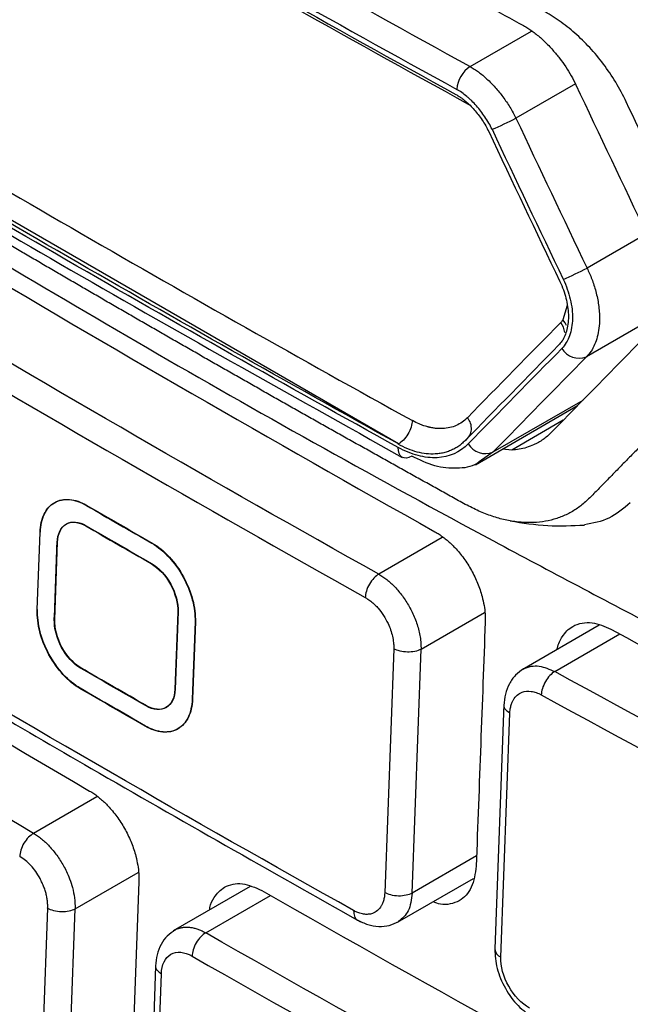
# Model space of a CAD drawing. Header units: millimetres. Extents: x 156812 to 157936, y 112087 to 113571.
# Tile 180 of 204: x 157718 to 157730, y 113278 to 113298. Entities that reach past the tile are written whole.
import ezdxf

# ---------------------------------------------------------------- set-up
doc = ezdxf.new("R2010")
doc.units = ezdxf.units.MM

msp = doc.modelspace()

# ---------------------------------------------------------------- linework, layer by layer
at = {"color": 7, "linetype": 'Continuous', "lineweight": 25}
for p, q in [((157726.861, 113297.45), (157728.12, 113298.177)), ((157725.392, 113289.705), (157711.935, 113297.474)), ((157729.022, 113297.092), (157727.803, 113296.389)), ((157730.484, 113294.017), (157729.263, 113293.313)), ((157728.851, 113292.544), (157728.767, 113292.253)), ((157730.691, 113292.323), (157729.251, 113291.491)), ((157729.175, 113290.6), (157727.33, 113289.535)), ((157726.971, 113289.28), (157729.069, 113290.492)), ((157728.773, 113290.19), (157727.716, 113289.58)), ((157727.33, 113289.535), (157727.048, 113289.338)), ((157727.716, 113289.58), (157727.526, 113289.601)), ((157718.995, 113288.445), (157718.988, 113288.441)), ((157717.974, 113286.305), (157718.032, 113287.89)), ((157718.334, 113286.104), (157718.391, 113287.689)), ((157718.391, 113287.689), (157718.384, 113287.685)), ((157726.291, 113287.786), (157724.987, 113287.033)), ((157720.338, 113287.67), (157720.331, 113287.666)), ((157720.866, 113286.26), (157720.808, 113284.675)), ((157718.334, 113286.104), (157718.326, 113286.1)), ((157725.854, 113285.492), (157727.16, 113286.246)), ((157721.214, 113286.053), (157721.156, 113284.468)), ((157721.221, 113286.057), (157721.214, 113286.053)), ((157729.512, 113285.986), (157727.928, 113285.071)), ((157728.598, 113285.035), (157729.936, 113285.808)), ((157725.293, 113285.504), (157725.109, 113280.498)), ((157725.669, 113280.486), (157725.854, 113285.492)), ((157718.873, 113285.109), (157718.866, 113285.105)), ((157721.164, 113284.472), (157721.156, 113284.468)), ((157720.217, 113284.334), (157720.21, 113284.329)), ((157727.555, 113284.363), (157727.368, 113279.345)), ((157727.492, 113279.178), (157727.678, 113284.183)), ((157719.197, 113282.464), (157717.899, 113281.715)), ((157726.994, 113281.251), (157725.669, 113280.486)), ((157718.754, 113280.167), (157720.049, 113280.915)), ((157720.062, 113280.718), (157719.879, 113275.713)), ((157722.349, 113280.624), (157720.769, 113279.712)), ((157725.373, 113279.892), (157726.928, 113280.79)), ((157721.434, 113279.674), (157722.767, 113280.443)), ((157718.188, 113280.182), (157718.005, 113275.177)), ((157718.571, 113275.163), (157718.754, 113280.167)), ((157720.405, 113278.998), (157720.222, 113273.993)), ((157720.34, 113273.829), (157720.523, 113278.834))]:
    msp.add_line(p, q, dxfattribs=at)
at = {"color": 7, "linetype": 'Continuous', "lineweight": 25, "flags": 128}
for points in [[(157728.838, 113292.138), (157728.811, 113292.193), (157728.767, 113292.253)], [(157725.663, 113289.454), (157725.607, 113289.427), (157725.554, 113289.414), (157725.505, 113289.417), (157725.462, 113289.435), (157725.428, 113289.467), (157725.403, 113289.512), (157725.389, 113289.568), (157725.387, 113289.632)], [(157720.859, 113286.256), (157720.827, 113285.368), (157720.801, 113284.671)], [(157721.221, 113286.057), (157721.189, 113285.169), (157721.164, 113284.472)]]:
    msp.add_lwpolyline(points, dxfattribs=at)
at = {"color": 7, "linetype": 'Continuous', "lineweight": 25}
for centre, radius, start, end in [((157727.219, 113296.926), 0.634, 124.2657, 174.9596), ((157724.684, 113302.472), 6.836, 292.6067, 297.1421), ((157726.34, 113298.898), 6.304, 292.712, 297.629), ((157728.375, 113291.943), 0.431, 6.5674, 36.3168), ((157729.102, 113291.879), 0.415, 210.8006, 290.9809), ((157726.575, 113290.028), 0.314, 305.9266, 43.1514), ((157727.179, 113289.921), 0.414, 210.8803, 291.342), ((157727.565, 113279.361), 0.197, 184.6019, 248.4267)]:
    msp.add_arc(centre, radius, start, end, dxfattribs=at)
for points, knots in [([(157683.352, 113320.91), (157683.344, 113320.122), (157683.328, 113318.545), (157683.314, 113316.185), (157683.306, 113313.829), (157683.305, 113311.477), (157683.311, 113309.129), (157683.324, 113306.784), (157683.343, 113304.444), (157683.37, 113302.108), (157683.404, 113299.776), (157683.46, 113296.527), (157683.563, 113291.885), (157683.706, 113287.059), (157683.852, 113282.982), (157683.937, 113280.828), (157683.998, 113279.406), (157684.021, 113278.808), (157684.047, 113278.331), (157684.083, 113277.965), (157684.132, 113277.597), (157684.216, 113277.094), (157684.356, 113276.451), (157684.542, 113275.795), (157684.716, 113275.266), (157684.858, 113274.871), (157685.015, 113274.471), (157685.2, 113274.037), (157685.407, 113273.564), (157685.625, 113273.062), (157685.843, 113272.562), (157686.061, 113272.062), (157686.278, 113271.563), (157686.496, 113271.065), (157686.714, 113270.568), (157686.931, 113270.072), (157687.149, 113269.576), (157687.366, 113269.082), (157687.583, 113268.588), (157687.8, 113268.095), (157688.017, 113267.603), (157688.233, 113267.111), (157688.45, 113266.621), (157688.666, 113266.131), (157688.882, 113265.642), (157689.099, 113265.154), (157689.315, 113264.667), (157689.531, 113264.181), (157689.746, 113263.695), (157689.962, 113263.21), (157690.177, 113262.727), (157690.393, 113262.244), (157690.608, 113261.761), (157690.909, 113261.088), (157691.296, 113260.221), (157691.773, 113259.16), (157692.131, 113258.359), (157692.374, 113257.825), (157692.5, 113257.562), (157692.65, 113257.261), (157692.829, 113256.919), (157693.115, 113256.405), (157693.499, 113255.769), (157694.16, 113254.782), (157695.072, 113253.612), (157696.263, 113252.366), (157697.305, 113251.485), (157698.043, 113250.967), (157698.466, 113250.699), (157701.886, 113248.723), (157708.78, 113244.744), (157716.692, 113240.176), (157722.521, 113236.811), (157725.899, 113234.861), (157729.288, 113232.904), (157732.688, 113230.941), (157736.1, 113228.973), (157738.483, 113227.592), (157739.835, 113226.816), (157740.253, 113226.6), (157740.976, 113226.277), (157741.975, 113225.983), (157743.083, 113225.906), (157743.898, 113226.082), (157744.471, 113226.358), (157744.794, 113226.586), (157745.03, 113226.8), (157745.194, 113226.974), (157745.347, 113227.168), (157745.502, 113227.397), (157745.665, 113227.652), (157745.835, 113227.915), (157746, 113228.169), (157746.159, 113228.414), (157746.312, 113228.65), (157746.459, 113228.878), (157746.698, 113229.246), (157747.032, 113229.76), (157747.466, 113230.426), (157747.905, 113231.099), (157748.35, 113231.779), (157748.801, 113232.467), (157749.257, 113233.162), (157749.719, 113233.864), (157750.187, 113234.574), (157750.659, 113235.292), (157751.019, 113235.826), (157751.251, 113236.19), (157751.353, 113236.378), (157751.448, 113236.573), (157751.534, 113236.776), (157751.611, 113236.987), (157751.68, 113237.207), (157751.741, 113237.434), (157751.793, 113237.67), (157751.836, 113237.913), (157751.874, 113238.186), (157751.903, 113238.489), (157751.92, 113238.82), (157751.923, 113239.165), (157751.91, 113239.56), (157751.89, 113240.003), (157751.87, 113240.48), (157751.826, 113241.505), (157751.743, 113243.577), (157751.607, 113247.32), (157751.453, 113252.38), (157751.33, 113257.791), (157751.249, 113262.929), (157751.202, 113267.602), (157751.184, 113272.292), (157751.191, 113276.997), (157751.22, 113280.147), (157751.234, 113281.722)], [0, 0, 0, 0, 0.012516, 0.025033, 0.037549, 0.050066, 0.062582, 0.075098, 0.087615, 0.100131, 0.112648, 0.125164, 0.152545, 0.187742, 0.203596, 0.219038, 0.222974, 0.226863, 0.228861, 0.230753, 0.232681, 0.234614, 0.23849, 0.242367, 0.244318, 0.246265, 0.248143, 0.250167, 0.252617, 0.255065, 0.257508, 0.259949, 0.262385, 0.264819, 0.267248, 0.269675, 0.272098, 0.274517, 0.276933, 0.279345, 0.281754, 0.28416, 0.286562, 0.288961, 0.291356, 0.293747, 0.296136, 0.29852, 0.300902, 0.303279, 0.305654, 0.308024, 0.310392, 0.312756, 0.317949, 0.323165, 0.328403, 0.329758, 0.331054, 0.332293, 0.33422, 0.336154, 0.340029, 0.343905, 0.351632, 0.359384, 0.367106, 0.370978, 0.372929, 0.374885, 0.434032, 0.500067, 0.520759, 0.541519, 0.562349, 0.583247, 0.604214, 0.62525, 0.627202, 0.629142, 0.633002, 0.640742, 0.648473, 0.656221, 0.660086, 0.663953, 0.66589, 0.667824, 0.669676, 0.671729, 0.674214, 0.676615, 0.678933, 0.681168, 0.68332, 0.685389, 0.687375, 0.693367, 0.699418, 0.705528, 0.711697, 0.717926, 0.724214, 0.730561, 0.736967, 0.743433, 0.749958, 0.751528, 0.753088, 0.75464, 0.756187, 0.757731, 0.759272, 0.760814, 0.762358, 0.763905, 0.765459, 0.767408, 0.769356, 0.771221, 0.773256, 0.775863, 0.77847, 0.781077, 0.792644, 0.812357, 0.842141, 0.874902, 0.899921, 0.924941, 0.949961, 0.97498, 1, 1, 1, 1]), ([(157734.791, 113260.188), (157734.769, 113260.177), (157734.57, 113260.083), (157733.985, 113260.087), (157733.025, 113260.469), (157731.935, 113261.151), (157730.349, 113262.048), (157727.622, 113263.634), (157722.624, 113266.516), (157715.026, 113270.874), (157708.6, 113274.697), (157704.481, 113276.962), (157703.714, 113277.763), (157702.99, 113278.74), (157702.384, 113280.238), (157701.791, 113282.024), (157700.895, 113284.578), (157698.842, 113290.561), (157696.787, 113296.376), (157695.117, 113301.514), (157695.191, 113302.9), (157695.26, 113304.235), (157695.397, 113306.834), (157695.516, 113308.983), (157695.611, 113310.692)], [0, 0, 0, 0, 0.0015193, 0.01352, 0.032476, 0.0517162, 0.0708887, 0.1158128, 0.1950975, 0.3336899, 0.5142936, 0.5362031, 0.5469805, 0.5577466, 0.581858, 0.6059501, 0.6296088, 0.6840526, 0.8450412, 0.8651428, 0.8851999, 0.9050441, 0.9245211, 1, 1, 1, 1]), ([(157730.067, 113296.722), (157729.936, 113297), (157729.777, 113297.262), (157729.421, 113297.737), (157729.124, 113298.057), (157728.801, 113298.311), (157728.583, 113298.464), (157728.471, 113298.531), (157728.136, 113298.713), (157727.913, 113298.834), (157726.798, 113299.444), (157724.133, 113300.916), (157719.749, 113303.402), (157715.442, 113305.933), (157712.893, 113307.471), (157711.836, 113308.115), (157711.625, 113308.245), (157711.308, 113308.439), (157711.203, 113308.497), (157710.993, 113308.592), (157710.679, 113308.705), (157710.381, 113308.729), (157710.012, 113308.673), (157709.842, 113308.6), (157709.694, 113308.484)], [0, 0, 0, 0, 0.03125, 0.03125, 0.0625, 0.078125, 0.078125, 0.09375, 0.09375, 0.125, 0.125, 0.25, 0.5, 0.75, 0.875, 0.875, 0.90625, 0.90625, 0.921875, 0.921875, 0.9375, 0.96875, 0.96875, 1, 1, 1, 1]), ([(157698.139, 113307.674), (157698.138, 113307.646), (157698.107, 113307.038), (157698.023, 113305.526), (157697.991, 113303.656), (157697.813, 113301.958), (157698.332, 113300.421), (157698.96, 113298.403), (157700.112, 113294.812), (157701.573, 113290.272), (157703.009, 113285.865), (157703.923, 113283.103), (157704.407, 113281.613), (157704.878, 113280.828), (157705.449, 113280.094), (157706.317, 113279.532), (157707.282, 113278.938), (157708.113, 113278.423), (157709.205, 113277.751), (157711.116, 113276.582), (157714.825, 113274.348), (157720.996, 113270.729), (157726.929, 113267.396), (157731.004, 113265.179), (157732.06, 113264.61), (157732.562, 113264.338), (157733.284, 113263.962), (157734.045, 113263.502), (157734.738, 113263.265), (157735.216, 113263.245), (157735.894, 113263.423), (157736.446, 113264.274), (157737.182, 113265.211), (157738.179, 113266.545), (157739.513, 113268.302), (157741.122, 113270.426), (157742.5, 113272.237), (157743.304, 113273.288), (157743.595, 113273.669)], [0, 0, 0, 0, 0.001078, 0.023413, 0.058412, 0.072833, 0.09016, 0.109368, 0.142977, 0.213404, 0.266284, 0.294835, 0.309525, 0.316935, 0.324406, 0.340522, 0.357263, 0.370639, 0.379874, 0.408895, 0.460716, 0.553248, 0.693456, 0.728512, 0.734355, 0.740198, 0.750728, 0.766232, 0.773773, 0.781184, 0.788496, 0.808706, 0.828453, 0.847529, 0.889836, 0.936118, 0.976919, 1, 1, 1, 1]), ([(157713.011, 113306.917), (157713.497, 113306.622), (157714.47, 113306.033), (157715.938, 113305.155), (157717.414, 113304.281), (157718.898, 113303.412), (157720.389, 113302.547), (157721.888, 113301.686), (157723.394, 113300.829), (157724.908, 113299.978), (157726.429, 113299.13), (157727.449, 113298.568), (157727.959, 113298.288)], [0, 0, 0, 0, 0.1, 0.2, 0.3, 0.4, 0.5, 0.6, 0.7, 0.8, 0.9, 1, 1, 1, 1]), ([(157735.548, 113263.696), (157735.282, 113263.769), (157734.717, 113263.923), (157733.844, 113264.453), (157732.538, 113265.132), (157730.277, 113266.372), (157726.101, 113268.662), (157719.604, 113272.343), (157712.919, 113276.327), (157708.183, 113279.197), (157706.14, 113280.516), (157705.51, 113281.338), (157704.991, 113282.278), (157704.629, 113283.553), (157702.93, 113288.569), (157701.127, 113294.13), (157699.415, 113299.704), (157698.796, 113301.467), (157698.57, 113302.495), (157698.675, 113303.839), (157698.716, 113304.986), (157698.748, 113305.905)], [0, 0, 0, 0, 0.015847, 0.033582, 0.051317, 0.09312, 0.167764, 0.301048, 0.487458, 0.580675, 0.603696, 0.615128, 0.626555, 0.649772, 0.67308, 0.859539, 0.906154, 0.929462, 0.941094, 0.952786, 1, 1, 1, 1]), ([(157742.582, 113293.208), (157742.077, 113293.46), (157741.066, 113293.966), (157739.559, 113294.729), (157738.057, 113295.496), (157736.562, 113296.267), (157735.074, 113297.042), (157733.592, 113297.822), (157732.117, 113298.606), (157730.648, 113299.393), (157729.187, 113300.185), (157727.731, 113300.982), (157726.283, 113301.782), (157724.841, 113302.586), (157723.405, 113303.395), (157721.976, 113304.208), (157721.029, 113304.753), (157720.556, 113305.026)], [0, 0, 0, 0, 0.066676, 0.133344, 0.200005, 0.266661, 0.333314, 0.399964, 0.466615, 0.533267, 0.599921, 0.666581, 0.733246, 0.799919, 0.866601, 0.933294, 1, 1, 1, 1]), ([(157708.326, 113298.98), (157710.139, 113297.827), (157716.248, 113293.946), (157723.773, 113289.579), (157729.659, 113286.485), (157730.822, 113285.873)], [0, 0, 0, 0, 0.253089, 0.85236, 1, 1, 1, 1]), ([(157727.959, 113298.288), (157727.988, 113298.271), (157728.046, 113298.238), (157728.133, 113298.179), (157728.22, 113298.114), (157728.306, 113298.043), (157728.391, 113297.964), (157728.476, 113297.879), (157728.58, 113297.766), (157728.699, 113297.622), (157728.825, 113297.446), (157728.938, 113297.264), (157729.001, 113297.137), (157729.033, 113297.073)], [0, 0, 0, 0, 0.069348, 0.1389057, 0.2089742, 0.279848, 0.3518116, 0.4251371, 0.5000816, 0.6300841, 0.7557445, 0.8785271, 1, 1, 1, 1]), ([(157726.861, 113297.45), (157726.89, 113297.433), (157726.948, 113297.399), (157727.035, 113297.338), (157727.122, 113297.27), (157727.208, 113297.194), (157727.293, 113297.111), (157727.377, 113297.022), (157727.458, 113296.927), (157727.536, 113296.827), (157727.61, 113296.723), (157727.68, 113296.615), (157727.745, 113296.503), (157727.784, 113296.427), (157727.803, 113296.389)], [0, 0, 0, 0, 0.078693, 0.158794, 0.240217, 0.322818, 0.406413, 0.490786, 0.575696, 0.660896, 0.746138, 0.831192, 0.915861, 1, 1, 1, 1]), ([(157712, 113297.206), (157714.139, 113295.93), (157718.554, 113293.295), (157723.117, 113290.745), (157725.47, 113289.43)], [0, 0, 0, 0, 0.484377, 1, 1, 1, 1]), ([(157733.047, 113292.387), (157732.988, 113292.327), (157732.87, 113292.208), (157732.694, 113292.03), (157732.517, 113291.852), (157732.341, 113291.673), (157732.165, 113291.495), (157731.99, 113291.318), (157731.814, 113291.14), (157731.639, 113290.962), (157731.464, 113290.784), (157731.289, 113290.607), (157731.115, 113290.43), (157730.941, 113290.253), (157730.766, 113290.076), (157730.593, 113289.899), (157730.419, 113289.722), (157730.246, 113289.545), (157730.072, 113289.369), (157729.899, 113289.192), (157729.727, 113289.016), (157729.554, 113288.84), (157729.383, 113288.663), (157729.208, 113288.491), (157729.017, 113288.348), (157728.809, 113288.236), (157728.586, 113288.154), (157728.35, 113288.104), (157728.103, 113288.085), (157727.847, 113288.098), (157727.583, 113288.142), (157727.313, 113288.217), (157727.039, 113288.324), (157726.763, 113288.464), (157726.487, 113288.618), (157726.211, 113288.771), (157725.936, 113288.924), (157725.66, 113289.077), (157725.385, 113289.23), (157725.11, 113289.384), (157724.835, 113289.537), (157724.56, 113289.691), (157724.286, 113289.845), (157724.011, 113289.999), (157723.738, 113290.153), (157723.464, 113290.307), (157723.19, 113290.462), (157722.917, 113290.616), (157722.644, 113290.771), (157722.371, 113290.926), (157722.099, 113291.08), (157721.826, 113291.236), (157721.554, 113291.391), (157721.283, 113291.546), (157721.011, 113291.702), (157720.74, 113291.857), (157720.469, 113292.013), (157720.198, 113292.169), (157719.927, 113292.325), (157719.657, 113292.481), (157719.386, 113292.637), (157719.116, 113292.794), (157718.847, 113292.95), (157718.577, 113293.107), (157718.308, 113293.264), (157718.039, 113293.421), (157717.77, 113293.578), (157717.502, 113293.735), (157717.233, 113293.893), (157716.965, 113294.05), (157716.697, 113294.208), (157716.43, 113294.365), (157716.163, 113294.523), (157715.895, 113294.681), (157715.629, 113294.84), (157715.362, 113294.998), (157715.095, 113295.156), (157714.829, 113295.315), (157714.563, 113295.474), (157714.298, 113295.633), (157714.032, 113295.792), (157713.767, 113295.951), (157713.502, 113296.11), (157713.237, 113296.269), (157712.973, 113296.428), (157712.712, 113296.609), (157712.456, 113296.817), (157712.292, 113296.976), (157712.21, 113297.055)], [0, 0, 0, 0, 0.01165, 0.023301, 0.034951, 0.046601, 0.058251, 0.069901, 0.081551, 0.093201, 0.104852, 0.116502, 0.128152, 0.139802, 0.151452, 0.163102, 0.174753, 0.186403, 0.198054, 0.209704, 0.221355, 0.233006, 0.244656, 0.256281, 0.267837, 0.279343, 0.290817, 0.302273, 0.313722, 0.325173, 0.336639, 0.348131, 0.359669, 0.371272, 0.382921, 0.394572, 0.406223, 0.417874, 0.429525, 0.441175, 0.452826, 0.464476, 0.476126, 0.487776, 0.499427, 0.511077, 0.522727, 0.534377, 0.546027, 0.557677, 0.569326, 0.580976, 0.592626, 0.604276, 0.615926, 0.627575, 0.639225, 0.650875, 0.662524, 0.674174, 0.685824, 0.697473, 0.709123, 0.720773, 0.732422, 0.744072, 0.755722, 0.767372, 0.779022, 0.790672, 0.802322, 0.813972, 0.825622, 0.837272, 0.848922, 0.860572, 0.872223, 0.883873, 0.895524, 0.907174, 0.918825, 0.930476, 0.942127, 0.953778, 0.965418, 0.976998, 0.988518, 1, 1, 1, 1]), ([(157727.312, 113296.161), (157727.292, 113296.203), (157727.27, 113296.246), (157727.221, 113296.331), (157727.194, 113296.375), (157727.113, 113296.495), (157727.055, 113296.571), (157726.96, 113296.678), (157726.912, 113296.729), (157726.862, 113296.776), (157726.829, 113296.806), (157726.813, 113296.82), (157726.725, 113296.895), (157726.655, 113296.944), (157726.587, 113296.981)], [0, 0, 0, 0, 0.125, 0.125, 0.25, 0.25, 0.5, 0.5, 0.625, 0.6875, 0.6875, 0.75, 0.75, 1, 1, 1, 1]), ([(157726.572, 113296.875), (157726.593, 113296.863), (157726.636, 113296.838), (157726.701, 113296.792), (157726.777, 113296.732), (157726.86, 113296.656), (157726.948, 113296.564), (157727.031, 113296.462), (157727.11, 113296.352), (157727.183, 113296.237), (157727.223, 113296.155), (157727.243, 113296.116)], [0, 0, 0, 0, 0.0806409, 0.1638318, 0.250082, 0.3778536, 0.5002132, 0.6232455, 0.7497935, 0.8778438, 1, 1, 1, 1]), ([(157729.263, 113293.313), (157729.28, 113293.276), (157729.315, 113293.202), (157729.362, 113293.085), (157729.405, 113292.962), (157729.444, 113292.831), (157729.476, 113292.696), (157729.5, 113292.556), (157729.516, 113292.413), (157729.522, 113292.252), (157729.51, 113292.079), (157729.476, 113291.902), (157729.421, 113291.743), (157729.348, 113291.603), (157729.283, 113291.529), (157729.251, 113291.491)], [0, 0, 0, 0, 0.052468, 0.107855, 0.166159, 0.227347, 0.291362, 0.358126, 0.427557, 0.499588, 0.600352, 0.701006, 0.801365, 0.901128, 1, 1, 1, 1]), ([(157728.704, 113293.04), (157728.759, 113292.925), (157728.8, 113292.81), (157728.858, 113292.583), (157728.875, 113292.47), (157728.883, 113292.25), (157728.872, 113292.146), (157728.826, 113291.962), (157728.792, 113291.882), (157728.745, 113291.811)], [0, 0, 0, 0, 0.25, 0.25, 0.5, 0.5, 0.75, 0.75, 1, 1, 1, 1]), ([(157728.774, 113293.083), (157728.838, 113292.948), (157728.885, 113292.812), (157728.95, 113292.536), (157728.966, 113292.402), (157728.961, 113292.147), (157728.941, 113292.03), (157728.866, 113291.824), (157728.814, 113291.735), (157728.746, 113291.666)], [0, 0, 0, 0, 0.25, 0.25, 0.5, 0.5, 0.75, 0.75, 1, 1, 1, 1]), ([(157725.676, 113290.184), (157725.674, 113290.145), (157725.666, 113290.1), (157725.636, 113290.004), (157725.614, 113289.954), (157725.559, 113289.861), (157725.526, 113289.819), (157725.458, 113289.75), (157725.424, 113289.725), (157725.392, 113289.705)], [0, 0, 0, 0, 0.25, 0.25, 0.5, 0.5, 0.75, 0.75, 1, 1, 1, 1]), ([(157726.805, 113290.243), (157726.737, 113290.174), (157726.661, 113290.122), (157726.493, 113290.047), (157726.398, 113290.026), (157726.253, 113290.019), (157726.204, 113290.02), (157726.127, 113290.028), (157726.088, 113290.034), (157726.042, 113290.043), (157726.019, 113290.048), (157726.008, 113290.051), (157726.003, 113290.052), (157726, 113290.053), (157725.997, 113290.054), (157725.993, 113290.055), (157725.964, 113290.061), (157725.858, 113290.097), (157725.78, 113290.126), (157725.676, 113290.184)], [0, 0, 0, 0, 0.25, 0.25, 0.5, 0.5, 0.625, 0.625, 0.6875, 0.71875, 0.734375, 0.742187, 0.746094, 0.746094, 0.75, 0.75, 0.875, 0.875, 1, 1, 1, 1]), ([(157728.531, 113289.944), (157728.504, 113289.917), (157728.449, 113289.864), (157728.359, 113289.795), (157728.264, 113289.735), (157728.152, 113289.678), (157728.022, 113289.63), (157727.873, 113289.593), (157727.768, 113289.584), (157727.716, 113289.58)], [0, 0, 0, 0, 0.124376, 0.248703, 0.37343, 0.498999, 0.666987, 0.833628, 1, 1, 1, 1]), ([(157726.758, 113289.773), (157726.734, 113289.75), (157726.687, 113289.704), (157726.609, 113289.646), (157726.526, 113289.598), (157726.438, 113289.559), (157726.346, 113289.529), (157726.249, 113289.509), (157726.122, 113289.496), (157725.964, 113289.5), (157725.774, 113289.535), (157725.58, 113289.6), (157725.45, 113289.667), (157725.384, 113289.701)], [0, 0, 0, 0, 0.0719291, 0.143116, 0.2138947, 0.2846049, 0.3555872, 0.4271786, 0.4997073, 0.6258982, 0.7500859, 0.8741561, 1, 1, 1, 1]), ([(157726.824, 113289.708), (157726.653, 113289.533), (157726.432, 113289.436), (157726.058, 113289.416), (157725.927, 113289.432), (157725.66, 113289.502), (157725.524, 113289.557), (157725.387, 113289.632)], [0, 0, 0, 0, 0.5, 0.5, 0.75, 0.75, 1, 1, 1, 1]), ([(157727.048, 113289.338), (157727.03, 113289.325), (157726.902, 113289.231), (157726.592, 113289.19), (157726.141, 113289.228), (157725.822, 113289.378), (157725.663, 113289.454)], [0, 0, 0, 0, 0.0515217, 0.3678578, 0.6842017, 1, 1, 1, 1]), ([(157718.032, 113287.89), (157718.037, 113288.031), (157718.066, 113288.159), (157718.167, 113288.368), (157718.239, 113288.449), (157718.416, 113288.551), (157718.52, 113288.572), (157718.746, 113288.552), (157718.867, 113288.511), (157718.988, 113288.441)], [0, 0, 0, 0, 0.25, 0.25, 0.5, 0.5, 0.75, 0.75, 1, 1, 1, 1]), ([(157718.039, 113287.894), (157718.044, 113288.035), (157718.073, 113288.163), (157718.174, 113288.372), (157718.246, 113288.453), (157718.423, 113288.555), (157718.527, 113288.576), (157718.753, 113288.557), (157718.874, 113288.515), (157718.995, 113288.445)], [0, 0, 0, 0, 0.25, 0.25, 0.5, 0.5, 0.75, 0.75, 1, 1, 1, 1]), ([(157730.151, 113288.5), (157730.011, 113288.38), (157729.739, 113288.147), (157729.383, 113288.078), (157729.209, 113288.044)], [0, 0, 0, 0, 0.5116074, 1, 1, 1, 1]), ([(157718.384, 113287.685), (157718.39, 113287.858), (157718.457, 113287.997), (157718.675, 113288.123), (157718.824, 113288.11), (157718.972, 113288.024)], [0, 0, 0, 0, 0.5, 0.5, 1, 1, 1, 1]), ([(157718.391, 113287.689), (157718.397, 113287.862), (157718.464, 113288.001), (157718.682, 113288.127), (157718.831, 113288.114), (157718.979, 113288.028)], [0, 0, 0, 0, 0.5, 0.5, 1, 1, 1, 1]), ([(157727.684, 113288.126), (157727.941, 113288.085), (157728.447, 113288.005), (157728.959, 113288.029), (157729.211, 113288.042)], [0, 0, 0, 0, 0.5065, 1, 1, 1, 1]), ([(157726.141, 113287.903), (157726.169, 113287.886), (157726.225, 113287.853), (157726.309, 113287.794), (157726.391, 113287.729), (157726.472, 113287.657), (157726.589, 113287.539), (157726.736, 113287.362), (157726.894, 113287.113), (157727.022, 113286.848), (157727.104, 113286.604), (157727.15, 113286.393), (157727.173, 113286.216), (157727.172, 113286.105), (157727.172, 113286.049)], [0, 0, 0, 0, 0.050348, 0.100228, 0.149953, 0.199838, 0.250195, 0.374994, 0.499828, 0.624536, 0.749351, 0.833116, 0.916172, 1, 1, 1, 1]), ([(157720.331, 113287.666), (157720.451, 113287.597), (157720.571, 113287.499), (157720.79, 113287.263), (157720.889, 113287.124), (157721.053, 113286.825), (157721.117, 113286.666), (157721.2, 113286.351), (157721.219, 113286.195), (157721.214, 113286.053)], [0, 0, 0, 0, 0.25, 0.25, 0.5, 0.5, 0.75, 0.75, 1, 1, 1, 1]), ([(157720.338, 113287.67), (157720.458, 113287.601), (157720.578, 113287.503), (157720.797, 113287.267), (157720.896, 113287.128), (157721.06, 113286.829), (157721.124, 113286.671), (157721.207, 113286.355), (157721.226, 113286.199), (157721.221, 113286.057)], [0, 0, 0, 0, 0.25, 0.25, 0.5, 0.5, 0.75, 0.75, 1, 1, 1, 1]), ([(157720.316, 113287.249), (157720.463, 113287.164), (157720.609, 113287.007), (157720.81, 113286.639), (157720.865, 113286.431), (157720.859, 113286.256)], [0, 0, 0, 0, 0.5, 0.5, 1, 1, 1, 1]), ([(157720.323, 113287.253), (157720.471, 113287.168), (157720.616, 113287.011), (157720.817, 113286.643), (157720.872, 113286.435), (157720.866, 113286.26)], [0, 0, 0, 0, 0.5, 0.5, 1, 1, 1, 1]), ([(157724.987, 113287.033), (157724.955, 113287.014), (157724.92, 113286.986), (157724.854, 113286.916), (157724.822, 113286.874), (157724.768, 113286.781), (157724.746, 113286.732), (157724.718, 113286.638), (157724.711, 113286.593), (157724.709, 113286.555)], [0, 0, 0, 0, 0.25, 0.25, 0.5, 0.5, 0.75, 0.75, 1, 1, 1, 1]), ([(157724.987, 113287.033), (157725.014, 113287.016), (157725.07, 113286.983), (157725.152, 113286.922), (157725.235, 113286.852), (157725.317, 113286.772), (157725.396, 113286.684), (157725.473, 113286.586), (157725.546, 113286.481), (157725.613, 113286.369), (157725.675, 113286.251), (157725.729, 113286.128), (157725.775, 113286.001), (157725.812, 113285.872), (157725.838, 113285.743), (157725.853, 113285.615), (157725.854, 113285.533), (157725.854, 113285.492)], [0, 0, 0, 0, 0.058757, 0.118642, 0.179656, 0.241798, 0.30507, 0.369471, 0.435003, 0.501666, 0.56946, 0.638386, 0.708443, 0.779633, 0.851956, 0.925411, 1, 1, 1, 1]), ([(157724.709, 113286.555), (157724.727, 113286.544), (157724.773, 113286.517), (157724.842, 113286.464), (157724.912, 113286.401), (157725.035, 113286.269), (157725.176, 113286.053), (157725.263, 113285.801), (157725.287, 113285.655), (157725.294, 113285.57), (157725.294, 113285.53), (157725.293, 113285.504)], [0, 0, 0, 0, 0.056231, 0.143243, 0.221706, 0.286608, 0.570581, 0.784562, 0.892129, 0.931582, 1, 1, 1, 1]), ([(157718.851, 113284.688), (157718.731, 113284.757), (157718.612, 113284.855), (157718.395, 113285.093), (157718.296, 113285.232), (157718.134, 113285.531), (157718.07, 113285.69), (157717.988, 113286.006), (157717.969, 113286.163), (157717.974, 113286.305)], [0, 0, 0, 0, 0.25, 0.25, 0.5, 0.5, 0.75, 0.75, 1, 1, 1, 1]), ([(157718.858, 113284.692), (157718.738, 113284.761), (157718.619, 113284.859), (157718.402, 113285.097), (157718.303, 113285.236), (157718.141, 113285.535), (157718.077, 113285.694), (157717.995, 113286.011), (157717.976, 113286.167), (157717.982, 113286.309)], [0, 0, 0, 0, 0.25, 0.25, 0.5, 0.5, 0.75, 0.75, 1, 1, 1, 1]), ([(157718.866, 113285.105), (157718.719, 113285.19), (157718.574, 113285.347), (157718.375, 113285.716), (157718.32, 113285.925), (157718.326, 113286.1)], [0, 0, 0, 0, 0.5, 0.5, 1, 1, 1, 1]), ([(157718.873, 113285.109), (157718.726, 113285.194), (157718.582, 113285.352), (157718.382, 113285.72), (157718.327, 113285.929), (157718.334, 113286.104)], [0, 0, 0, 0, 0.5, 0.5, 1, 1, 1, 1]), ([(157727.172, 113286.049), (157727.141, 113285.217), (157727.11, 113284.381), (157727.048, 113282.712), (157727.018, 113281.877), (157726.987, 113281.043)], [0, 0, 0, 0, 0.5, 0.5, 1, 1, 1, 1]), ([(157728.649, 113285.488), (157728.651, 113285.498), (157728.669, 113285.6), (157728.759, 113285.783), (157728.933, 113285.962), (157729.154, 113286.039), (157729.415, 113286.049), (157729.621, 113285.961), (157729.751, 113285.905)], [0, 0, 0, 0, 0.019759, 0.193174, 0.425831, 0.589469, 0.739888, 1, 1, 1, 1]), ([(157714.586, 113285.689), (157716.08, 113284.805), (157719.383, 113282.853), (157722.762, 113280.945), (157724.612, 113279.9)], [0, 0, 0, 0, 0.4524822, 1, 1, 1, 1]), ([(157725.854, 113285.492), (157725.781, 113285.454), (157725.678, 113285.433), (157725.471, 113285.437), (157725.368, 113285.462), (157725.293, 113285.504)], [0, 0, 0, 0, 0.5, 0.5, 1, 1, 1, 1]), ([(157727.96, 113285.09), (157727.903, 113285.051), (157727.788, 113284.972), (157727.661, 113284.792), (157727.575, 113284.579), (157727.561, 113284.418), (157727.554, 113284.338)], [0, 0, 0, 0, 0.25397, 0.50743, 0.757194, 1, 1, 1, 1]), ([(157727.953, 113285.086), (157728.005, 113285.109), (157728.104, 113285.152), (157728.321, 113285.156), (157728.49, 113285.082), (157728.598, 113285.035)], [0, 0, 0, 0, 0.284645, 0.546571, 1, 1, 1, 1]), ([(157728.598, 113285.035), (157728.566, 113285.016), (157728.532, 113284.988), (157728.466, 113284.918), (157728.434, 113284.875), (157728.381, 113284.783), (157728.36, 113284.733), (157728.331, 113284.639), (157728.324, 113284.595), (157728.323, 113284.556)], [0, 0, 0, 0, 0.25, 0.25, 0.5, 0.5, 0.75, 0.75, 1, 1, 1, 1]), ([(157720.801, 113284.671), (157720.795, 113284.498), (157720.728, 113284.358), (157720.509, 113284.232), (157720.358, 113284.244), (157720.21, 113284.329)], [0, 0, 0, 0, 0.5, 0.5, 1, 1, 1, 1]), ([(157720.808, 113284.675), (157720.802, 113284.502), (157720.735, 113284.362), (157720.516, 113284.236), (157720.366, 113284.248), (157720.217, 113284.334)], [0, 0, 0, 0, 0.5, 0.5, 1, 1, 1, 1]), ([(157721.156, 113284.468), (157721.151, 113284.327), (157721.122, 113284.198), (157721.02, 113283.989), (157720.948, 113283.908), (157720.769, 113283.805), (157720.665, 113283.783), (157720.437, 113283.802), (157720.315, 113283.843), (157720.194, 113283.912)], [0, 0, 0, 0, 0.25, 0.25, 0.5, 0.5, 0.75, 0.75, 1, 1, 1, 1]), ([(157721.164, 113284.472), (157721.158, 113284.331), (157721.129, 113284.202), (157721.027, 113283.993), (157720.955, 113283.912), (157720.776, 113283.809), (157720.672, 113283.787), (157720.444, 113283.806), (157720.322, 113283.847), (157720.201, 113283.916)], [0, 0, 0, 0, 0.25, 0.25, 0.5, 0.5, 0.75, 0.75, 1, 1, 1, 1]), ([(157727.678, 113284.183), (157727.68, 113284.204), (157727.683, 113284.256), (157727.698, 113284.331), (157727.722, 113284.402), (157727.781, 113284.519), (157727.904, 113284.625), (157728.082, 113284.639), (157728.202, 113284.61), (157728.271, 113284.583), (157728.306, 113284.565), (157728.323, 113284.556)], [0, 0, 0, 0, 0.056366, 0.143245, 0.221867, 0.286606, 0.57059, 0.784553, 0.89211, 0.947516, 1, 1, 1, 1]), ([(157727.556, 113284.349), (157727.555, 113284.348), (157727.544, 113284.317), (157727.58, 113284.254), (157727.645, 113284.207), (157727.678, 113284.183)], [0, 0, 0, 0, 0.02959, 0.514795, 1, 1, 1, 1]), ([(157719.051, 113282.584), (157719.079, 113282.567), (157719.134, 113282.534), (157719.216, 113282.474), (157719.297, 113282.407), (157719.375, 113282.334), (157719.49, 113282.215), (157719.634, 113282.036), (157719.789, 113281.786), (157719.915, 113281.519), (157719.995, 113281.274), (157720.041, 113281.063), (157720.063, 113280.886), (157720.062, 113280.774), (157720.062, 113280.718)], [0, 0, 0, 0, 0.050343, 0.100221, 0.149946, 0.199833, 0.250194, 0.374984, 0.499829, 0.624564, 0.749353, 0.833134, 0.916197, 1, 1, 1, 1]), ([(157717.899, 113281.715), (157717.866, 113281.696), (157717.831, 113281.669), (157717.763, 113281.6), (157717.73, 113281.558), (157717.675, 113281.466), (157717.653, 113281.417), (157717.624, 113281.323), (157717.616, 113281.279), (157717.615, 113281.24)], [0, 0, 0, 0, 0.25, 0.25, 0.5, 0.5, 0.75, 0.75, 1, 1, 1, 1]), ([(157717.899, 113281.715), (157717.926, 113281.698), (157717.981, 113281.665), (157718.063, 113281.603), (157718.144, 113281.532), (157718.224, 113281.452), (157718.303, 113281.363), (157718.378, 113281.266), (157718.449, 113281.161), (157718.516, 113281.05), (157718.581, 113280.923), (157718.645, 113280.773), (157718.704, 113280.591), (157718.749, 113280.381), (157718.752, 113280.242), (157718.754, 113280.167)], [0, 0, 0, 0, 0.058869, 0.118777, 0.179723, 0.241708, 0.304733, 0.368798, 0.433903, 0.500048, 0.567374, 0.651047, 0.751054, 0.867378, 1, 1, 1, 1]), ([(157718.189, 113280.183), (157718.19, 113280.211), (157718.19, 113280.266), (157718.182, 113280.351), (157718.167, 113280.437), (157718.145, 113280.524), (157718.115, 113280.612), (157718.077, 113280.7), (157718.023, 113280.809), (157717.947, 113280.932), (157717.847, 113281.058), (157717.735, 113281.165), (157717.657, 113281.215), (157717.617, 113281.241)], [0, 0, 0, 0, 0.073743, 0.145185, 0.215219, 0.284796, 0.354884, 0.42643, 0.500326, 0.627646, 0.749964, 0.872384, 1, 1, 1, 1]), ([(157726.987, 113281.043), (157726.964, 113280.888), (157726.919, 113280.579), (157726.694, 113280.341), (157726.459, 113280.26), (157726.276, 113280.241), (157726.152, 113280.291), (157726.1, 113280.312)], [0, 0, 0, 0, 0.291078, 0.582118, 0.74226, 0.893213, 1, 1, 1, 1]), ([(157721.512, 113280.142), (157721.515, 113280.159), (157721.528, 113280.26), (157721.621, 113280.436), (157721.781, 113280.606), (157721.989, 113280.681), (157722.243, 113280.696), (157722.45, 113280.603), (157722.586, 113280.543)], [0, 0, 0, 0, 0.031797, 0.188975, 0.424222, 0.575385, 0.721942, 1, 1, 1, 1]), ([(157725.109, 113280.498), (157725.108, 113280.478), (157725.104, 113280.425), (157725.09, 113280.351), (157725.066, 113280.281), (157725.027, 113280.203), (157724.963, 113280.124), (157724.87, 113280.07), (157724.771, 113280.05), (157724.675, 113280.054), (157724.596, 113280.074), (157724.528, 113280.101), (157724.493, 113280.119), (157724.471, 113280.131)], [0, 0, 0, 0, 0.056848, 0.142759, 0.219482, 0.28562, 0.428261, 0.570903, 0.677955, 0.785099, 0.89237, 0.930224, 1, 1, 1, 1]), ([(157725.669, 113280.486), (157725.636, 113280.469), (157725.595, 113280.454), (157725.499, 113280.433), (157725.445, 113280.428), (157725.336, 113280.43), (157725.281, 113280.438), (157725.185, 113280.463), (157725.142, 113280.48), (157725.109, 113280.498)], [0, 0, 0, 0, 0.25, 0.25, 0.5, 0.5, 0.75, 0.75, 1, 1, 1, 1]), ([(157725.669, 113280.486), (157725.654, 113280.356), (157725.623, 113280.097), (157725.468, 113279.968), (157725.391, 113279.904)], [0, 0, 0, 0, 0.502119, 1, 1, 1, 1]), ([(157718.188, 113280.182), (157718.221, 113280.163), (157718.263, 113280.145), (157718.36, 113280.119), (157718.416, 113280.111), (157718.526, 113280.108), (157718.581, 113280.114), (157718.679, 113280.134), (157718.721, 113280.15), (157718.754, 113280.167)], [0, 0, 0, 0, 0.25, 0.25, 0.5, 0.5, 0.75, 0.75, 1, 1, 1, 1]), ([(157724.471, 113280.131), (157724.473, 113280.09), (157724.477, 113280.026), (157724.511, 113279.968), (157724.534, 113279.942), (157724.551, 113279.935), (157724.553, 113279.935)], [0, 0, 0, 0, 0.464977, 0.716329, 0.973336, 1, 1, 1, 1]), ([(157724.543, 113279.94), (157724.615, 113279.904), (157724.76, 113279.832), (157724.988, 113279.797), (157725.209, 113279.815), (157725.334, 113279.876), (157725.397, 113279.906)], [0, 0, 0, 0, 0.243936, 0.493658, 0.746488, 1, 1, 1, 1]), ([(157720.806, 113279.734), (157720.75, 113279.695), (157720.638, 113279.619), (157720.513, 113279.441), (157720.428, 113279.232), (157720.413, 113279.074), (157720.405, 113278.996)], [0, 0, 0, 0, 0.255486, 0.508219, 0.757766, 1, 1, 1, 1]), ([(157720.799, 113279.73), (157720.82, 113279.741), (157720.86, 113279.762), (157720.927, 113279.781), (157720.996, 113279.792), (157721.067, 113279.793), (157721.14, 113279.785), (157721.213, 113279.769), (157721.287, 113279.745), (157721.361, 113279.714), (157721.41, 113279.687), (157721.434, 113279.674)], [0, 0, 0, 0, 0.117835, 0.233988, 0.348459, 0.46125, 0.572359, 0.681789, 0.789538, 0.895609, 1, 1, 1, 1]), ([(157721.434, 113279.674), (157721.402, 113279.655), (157721.367, 113279.628), (157721.3, 113279.558), (157721.267, 113279.516), (157721.213, 113279.423), (157721.191, 113279.374), (157721.162, 113279.28), (157721.155, 113279.236), (157721.153, 113279.197)], [0, 0, 0, 0, 0.25, 0.25, 0.5, 0.5, 0.75, 0.75, 1, 1, 1, 1]), ([(157720.523, 113278.834), (157720.53, 113279.02), (157720.601, 113279.167), (157720.835, 113279.301), (157720.994, 113279.288), (157721.153, 113279.197)], [0, 0, 0, 0, 0.5, 0.5, 1, 1, 1, 1]), ([(157727.368, 113279.342), (157727.376, 113279.211), (157727.392, 113278.948), (157727.572, 113278.527), (157727.838, 113278.155), (157728.055, 113278.007), (157728.163, 113277.933)], [0, 0, 0, 0, 0.250069, 0.499737, 0.74978, 1, 1, 1, 1]), ([(157720.406, 113278.996), (157720.406, 113278.995), (157720.395, 113278.966), (157720.428, 113278.905), (157720.491, 113278.858), (157720.523, 113278.834)], [0, 0, 0, 0, 0.015586, 0.507793, 1, 1, 1, 1]), ([(157728.083, 113278.13), (157727.921, 113278.218), (157727.763, 113278.383), (157727.545, 113278.771), (157727.485, 113278.991), (157727.492, 113279.178)], [0, 0, 0, 0, 0.5, 0.5, 1, 1, 1, 1])]:
    msp.add_open_spline(points, degree=3, knots=knots, dxfattribs=at)
for points in [[(157711.914, 113306.079), (157716.77, 113303.13), (157721.753, 113300.254), (157726.861, 113297.45)], [(157711.625, 113305.619), (157716.486, 113302.667), (157721.473, 113299.787), (157726.587, 113296.981)], [(157711.625, 113305.504), (157716.48, 113302.556), (157721.465, 113299.678), (157726.572, 113296.875)], [(157711.891, 113305.3), (157716.743, 113302.354), (157721.722, 113299.48), (157726.825, 113296.678)], [(157741.871, 113292.797), (157734.284, 113296.58), (157726.935, 113300.523), (157719.846, 113304.616)], [(157712.232, 113297.945), (157716.614, 113295.302), (157721.097, 113292.714), (157725.676, 113290.184)], [(157725.387, 113289.632), (157720.799, 113292.167), (157716.31, 113294.759), (157711.918, 113297.408)], [(157725.392, 113289.705), (157720.816, 113292.243), (157716.33, 113294.832), (157711.935, 113297.474)], [(157729.033, 113297.073), (157729.517, 113296.047), (157730.004, 113295.021), (157730.493, 113293.998)], [(157732.093, 113292.484), (157731.412, 113293.894), (157730.737, 113295.307), (157730.067, 113296.722)], [(157727.803, 113296.389), (157728.285, 113295.364), (157728.772, 113294.339), (157729.263, 113293.313)], [(157727.312, 113296.161), (157727.796, 113295.133), (157728.284, 113294.107), (157728.774, 113293.083)], [(157727.243, 113296.116), (157727.727, 113295.089), (157728.214, 113294.064), (157728.704, 113293.04)], [(157716.241, 113293.618), (157719.489, 113291.684), (157722.789, 113289.779), (157726.141, 113287.903)], [(157724.987, 113287.033), (157721.635, 113288.908), (157718.335, 113290.813), (157715.087, 113292.748)], [(157714.8, 113292.275), (157718.051, 113290.338), (157721.354, 113288.432), (157724.709, 113286.555)], [(157728.723, 113292.198), (157728.079, 113291.544), (157727.439, 113290.892), (157726.805, 113290.243)], [(157728.767, 113292.253), (157728.754, 113292.233), (157728.739, 113292.215), (157728.723, 113292.198)], [(157728.679, 113291.73), (157728.034, 113291.075), (157727.394, 113290.423), (157726.758, 113289.773)], [(157730.452, 113291.901), (157729.807, 113291.246), (157729.167, 113290.593), (157728.531, 113289.944)], [(157728.745, 113291.811), (157728.723, 113291.784), (157728.701, 113291.757), (157728.679, 113291.73)], [(157728.746, 113291.666), (157728.101, 113291.011), (157727.46, 113290.358), (157726.824, 113289.708)], [(157729.251, 113291.491), (157728.607, 113290.838), (157727.967, 113290.186), (157727.33, 113289.535)], [(157708.671, 113288.838), (157712.073, 113286.723), (157715.534, 113284.638), (157719.051, 113282.584)], [(157718.988, 113288.441), (157719.434, 113288.182), (157719.882, 113287.924), (157720.331, 113287.666)], [(157718.995, 113288.445), (157719.442, 113288.186), (157719.889, 113287.928), (157720.338, 113287.67)], [(157717.899, 113281.715), (157714.381, 113283.767), (157710.92, 113285.852), (157707.517, 113287.968)], [(157718.972, 113288.024), (157719.419, 113287.765), (157719.867, 113287.507), (157720.316, 113287.249)], [(157718.979, 113288.028), (157719.426, 113287.769), (157719.874, 113287.511), (157720.323, 113287.253)], [(157718.326, 113286.1), (157718.346, 113286.628), (157718.365, 113287.156), (157718.384, 113287.685)], [(157729.752, 113285.906), (157733.143, 113284.052), (157736.585, 113282.228), (157740.076, 113280.436)], [(157724.471, 113280.131), (157721.119, 113282.008), (157717.816, 113283.915), (157714.564, 113285.85)], [(157720.21, 113284.329), (157719.761, 113284.587), (157719.313, 113284.846), (157718.866, 113285.105)], [(157720.217, 113284.334), (157719.768, 113284.592), (157719.32, 113284.85), (157718.873, 113285.109)], [(157738.919, 113279.564), (157735.429, 113281.357), (157731.988, 113283.18), (157728.598, 113285.035)], [(157720.194, 113283.912), (157719.746, 113284.17), (157719.298, 113284.429), (157718.851, 113284.688)], [(157720.201, 113283.916), (157719.753, 113284.174), (157719.305, 113284.433), (157718.858, 113284.692)], [(157728.323, 113284.556), (157731.717, 113282.7), (157735.16, 113280.875), (157738.654, 113279.081)], [(157722.587, 113280.543), (157726.142, 113278.514), (157729.753, 113276.516), (157733.419, 113274.551)], [(157732.266, 113273.681), (157728.6, 113275.645), (157724.99, 113277.643), (157721.434, 113279.674)], [(157721.153, 113279.197), (157724.712, 113277.165), (157728.325, 113275.166), (157731.994, 113273.2)]]:
    msp.add_open_spline(points, degree=3, dxfattribs=at)

doc.saveas('drawing.dxf')
